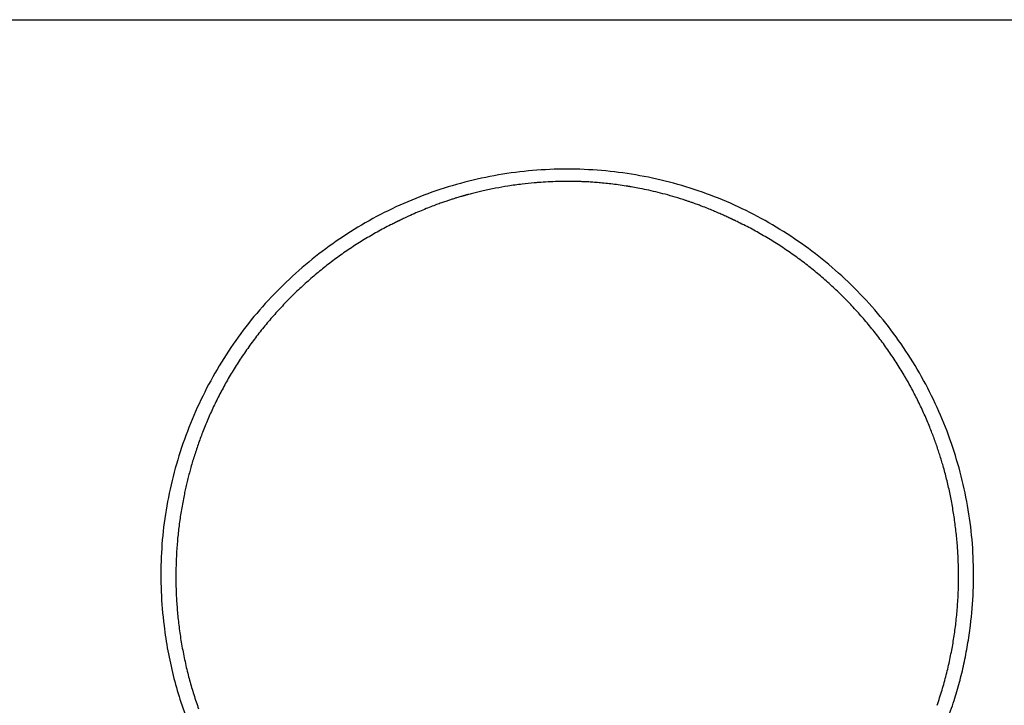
# Model space of a CAD drawing. Header units: millimetres. Extents: x 8 to 1115, y 12 to 596.
# Tile 7 of 21: x 539 to 602, y 316 to 360. Entities that reach past the tile are written whole.
import ezdxf

# ---------------------------------------------------------------- set-up
doc = ezdxf.new("R2010")
doc.units = ezdxf.units.MM

msp = doc.modelspace()

# ---------------------------------------------------------------- linework, layer by layer
at = {"color": 7, "linetype": 'Continuous', "lineweight": 30}
for p, q in [((573.876, 349.716), (573.876, 349.717)), ((551.908, 336.293), (551.89, 336.259)), ((551.925, 336.325), (551.908, 336.293)), ((595.994, 336.479), (595.976, 336.513)), ((597.607, 316.293), (597.607, 316.293))]:
    msp.add_line(p, q, dxfattribs=at)
for points, knots in [([(476.728, 360.033), (476.728, 360.033), (476.727, 360.033), (476.743, 360.033), (476.771, 360.033), (476.812, 360.033), (476.867, 360.033), (476.934, 360.033), (477.018, 360.033), (477.118, 360.033), (477.237, 360.033), (477.371, 360.033), (477.52, 360.033), (477.679, 360.033), (477.847, 360.033), (478.022, 360.033), (478.209, 360.033), (478.408, 360.033), (478.619, 360.033), (478.842, 360.033), (479.084, 360.033), (479.348, 360.033), (479.634, 360.033), (479.934, 360.033), (480.248, 360.033), (480.565, 360.033), (480.885, 360.033), (481.207, 360.033), (481.541, 360.033), (481.885, 360.033), (482.241, 360.033), (482.607, 360.033), (482.996, 360.033), (483.409, 360.033), (483.846, 360.033), (484.295, 360.033), (484.755, 360.033), (485.212, 360.033), (485.663, 360.033), (486.108, 360.033), (486.56, 360.033), (487.021, 360.033), (487.488, 360.033), (487.963, 360.033), (488.431, 360.033), (488.892, 360.033), (489.344, 360.033), (489.801, 360.033), (490.263, 360.033), (490.729, 360.033), (491.211, 360.033), (491.708, 360.033), (492.222, 360.033), (492.74, 360.033), (493.261, 360.033), (493.748, 360.033), (494.199, 360.033), (494.614, 360.033), (495.032, 360.033), (495.453, 360.033), (495.78, 360.033), (496.011, 360.033), (496.147, 360.033), (496.279, 360.033), (496.409, 360.033), (496.521, 360.033), (496.614, 360.033), (496.69, 360.033), (496.766, 360.033), (496.843, 360.033), (496.921, 360.033), (496.999, 360.033), (497.088, 360.033), (497.187, 360.033), (497.297, 360.033), (497.411, 360.033), (497.528, 360.033), (497.649, 360.033), (497.772, 360.033), (497.895, 360.033), (498.154, 360.033), (498.554, 360.033), (499.099, 360.033), (499.585, 360.033), (500.01, 360.033), (500.373, 360.033), (500.739, 360.033), (501.105, 360.033), (501.46, 360.033), (501.87, 360.033), (502.341, 360.033), (502.889, 360.033), (503.406, 360.033), (503.889, 360.033), (504.338, 360.033), (504.787, 360.033), (505.234, 360.033), (505.675, 360.033), (506.114, 360.033), (506.997, 360.033), (508.319, 360.033), (510.077, 360.033), (511.822, 360.033), (513.554, 360.033), (515.273, 360.033), (516.979, 360.033), (518.28, 360.033), (519.182, 360.033), (519.688, 360.033), (520.195, 360.033), (520.701, 360.033), (521.207, 360.033), (522.341, 360.033), (524.727, 360.033), (528.214, 360.033), (532.177, 360.033), (536.23, 360.033), (540.528, 360.033), (545.07, 360.033), (549.723, 360.033), (554.487, 360.033), (559.361, 360.033), (564.238, 360.033), (569.118, 360.033), (572.372, 360.033), (574, 360.033)], [0, 0, 0, 0, 0.004655, 0.009613, 0.014584, 0.019551, 0.024521, 0.0295, 0.03448, 0.039958, 0.045441, 0.050929, 0.056413, 0.061897, 0.066891, 0.071878, 0.076859, 0.081852, 0.086836, 0.091809, 0.096797, 0.102272, 0.107731, 0.11321, 0.118673, 0.124115, 0.129071, 0.134037, 0.139014, 0.143989, 0.148966, 0.15395, 0.158937, 0.164421, 0.169908, 0.175402, 0.18089, 0.186374, 0.191373, 0.19636, 0.20134, 0.206336, 0.21132, 0.216291, 0.221279, 0.225843, 0.230393, 0.234949, 0.239514, 0.244061, 0.248593, 0.25348, 0.25836, 0.263235, 0.268108, 0.272984, 0.276818, 0.280627, 0.284451, 0.288338, 0.292162, 0.293398, 0.294651, 0.295851, 0.297016, 0.298205, 0.298882, 0.299567, 0.300259, 0.300958, 0.301665, 0.30238, 0.303096, 0.304072, 0.305076, 0.306109, 0.307171, 0.308262, 0.309382, 0.31053, 0.31159, 0.316445, 0.321389, 0.326421, 0.329669, 0.332953, 0.336272, 0.339628, 0.342919, 0.345928, 0.350763, 0.355729, 0.360826, 0.364815, 0.368881, 0.373023, 0.377041, 0.381029, 0.385009, 0.388981, 0.405031, 0.420963, 0.436776, 0.45247, 0.468047, 0.483504, 0.498844, 0.503431, 0.508018, 0.512605, 0.517193, 0.521781, 0.526369, 0.548002, 0.586645, 0.621161, 0.655692, 0.696817, 0.737962, 0.779127, 0.823254, 0.867405, 0.911579, 0.955777, 1, 1, 1, 1]), ([(574, 360.033), (575.722, 360.033), (579.164, 360.033), (584.325, 360.033), (589.484, 360.033), (594.639, 360.033), (599.792, 360.033), (604.843, 360.033), (609.794, 360.033), (614.643, 360.033), (619.491, 360.033), (624.335, 360.033), (627.709, 360.033), (629.615, 360.033), (630.053, 360.033), (630.491, 360.033), (630.931, 360.033), (631.372, 360.033), (632.015, 360.033), (632.862, 360.033), (633.981, 360.033), (635.174, 360.033), (636.441, 360.033), (637.717, 360.033), (639.001, 360.033), (640.292, 360.033), (641.327, 360.033), (642.103, 360.033), (642.619, 360.033), (643.141, 360.033), (643.664, 360.033), (644.182, 360.033), (644.655, 360.033), (645.084, 360.033), (645.472, 360.033), (645.77, 360.033), (645.981, 360.033), (646.106, 360.033), (646.231, 360.033), (646.358, 360.033), (646.49, 360.033), (646.628, 360.033), (646.915, 360.033), (647.343, 360.033), (647.911, 360.033), (648.365, 360.033), (648.708, 360.033), (648.942, 360.033), (649.174, 360.033), (649.405, 360.033), (649.633, 360.033), (649.875, 360.033), (650.077, 360.033), (650.24, 360.033), (650.346, 360.033), (650.448, 360.033), (650.546, 360.033), (650.64, 360.033), (650.738, 360.033), (650.873, 360.033), (651.042, 360.033), (651.235, 360.033), (651.427, 360.033), (651.627, 360.033), (651.835, 360.033), (652.044, 360.033), (652.247, 360.033), (652.452, 360.033), (652.658, 360.033), (652.866, 360.033), (653.143, 360.033), (653.494, 360.033), (653.919, 360.033), (654.391, 360.033), (654.909, 360.033), (655.47, 360.033), (656.026, 360.033), (656.567, 360.033), (657.093, 360.033), (657.604, 360.033), (658.11, 360.033), (658.609, 360.033), (659.102, 360.033), (659.589, 360.033), (660.055, 360.033), (660.502, 360.033), (660.93, 360.033), (661.351, 360.033), (661.766, 360.033), (662.174, 360.033), (662.588, 360.033), (663.006, 360.033), (663.427, 360.033), (663.839, 360.033), (664.242, 360.033), (664.636, 360.033), (665.02, 360.033), (665.384, 360.033), (665.728, 360.033), (666.054, 360.033), (666.371, 360.033), (666.678, 360.033), (666.976, 360.033), (667.273, 360.033), (667.568, 360.033), (667.861, 360.033), (668.142, 360.033), (668.412, 360.033), (668.671, 360.033), (668.917, 360.033), (669.16, 360.033), (669.397, 360.033), (669.627, 360.033), (669.843, 360.033), (670.044, 360.033), (670.225, 360.033), (670.386, 360.033), (670.53, 360.033), (670.662, 360.033), (670.781, 360.033), (670.888, 360.033), (670.981, 360.033), (671.065, 360.033), (671.137, 360.033), (671.195, 360.033), (671.237, 360.033), (671.252, 360.033), (671.259, 360.033)], [0, 0, 0, 0, 0.0471849, 0.0943427, 0.1414736, 0.188578, 0.2356563, 0.2827088, 0.3270494, 0.3713678, 0.4156642, 0.459939, 0.5041924, 0.5081858, 0.5121886, 0.5162008, 0.5202224, 0.5242534, 0.5282938, 0.5378549, 0.5474682, 0.5589809, 0.5705676, 0.5822284, 0.5939633, 0.6057723, 0.6176555, 0.6223441, 0.6270442, 0.6318189, 0.6366597, 0.6413925, 0.6460171, 0.6496312, 0.6531764, 0.6566527, 0.6578078, 0.6589551, 0.6600946, 0.6612262, 0.6624393, 0.6637267, 0.6650089, 0.670294, 0.6754871, 0.6805882, 0.6827461, 0.6848872, 0.6870113, 0.6891186, 0.6912089, 0.6932837, 0.6957496, 0.6967662, 0.6977409, 0.6986739, 0.699565, 0.7004143, 0.7012448, 0.7022765, 0.7041141, 0.705882, 0.7075803, 0.7093982, 0.7113735, 0.7132934, 0.7151582, 0.7169831, 0.7189373, 0.7208499, 0.7227213, 0.7266294, 0.7306051, 0.7345746, 0.7398838, 0.7451889, 0.7504941, 0.7558035, 0.7608072, 0.7658193, 0.7708433, 0.7758459, 0.7808509, 0.7858661, 0.7908704, 0.7954556, 0.8000469, 0.8046393, 0.8092239, 0.8138115, 0.8184045, 0.8234088, 0.8284125, 0.8334186, 0.8384266, 0.8434305, 0.8484328, 0.8534422, 0.8580297, 0.8626126, 0.8672006, 0.8717918, 0.8763746, 0.8809515, 0.8859428, 0.8909446, 0.8959601, 0.9009615, 0.9059669, 0.9109826, 0.9159926, 0.9215028, 0.9270212, 0.9325358, 0.938049, 0.9435661, 0.9485806, 0.9535913, 0.9586009, 0.9636149, 0.9686217, 0.9736227, 0.9786313, 0.9841315, 0.9896197, 0.9951207, 1, 1, 1, 1]), ([(590.304, 303.915), (590.317, 303.931), (590.345, 303.963), (590.36, 304.011), (590.368, 304.053), (590.371, 304.083), (590.422, 304.154), (590.547, 304.291), (590.72, 304.473), (591.048, 304.792), (591.555, 305.28), (592.173, 305.899), (592.877, 306.649), (593.639, 307.524), (594.435, 308.522), (595.241, 309.634), (596.025, 310.837), (596.805, 312.179), (597.55, 313.66), (598.184, 315.167), (598.685, 316.531), (599.042, 317.756), (599.329, 318.941), (599.562, 320.15), (599.787, 321.691), (599.94, 323.567), (599.939, 325.766), (599.748, 327.953), (599.365, 330.112), (598.803, 332.231), (598.066, 334.298), (597.159, 336.298), (596.086, 338.217), (594.854, 340.037), (593.468, 341.744), (591.942, 343.328), (590.287, 344.778), (588.518, 346.086), (586.644, 347.241), (584.68, 348.234), (582.636, 349.054), (580.53, 349.696), (578.377, 350.159), (576.192, 350.438), (573.992, 350.531), (571.792, 350.436), (569.608, 350.156), (567.455, 349.692), (565.35, 349.048), (563.306, 348.228), (561.342, 347.234), (559.469, 346.078), (557.701, 344.769), (556.048, 343.318), (554.523, 341.733), (553.14, 340.025), (551.91, 338.202), (550.839, 336.283), (549.932, 334.283), (549.194, 332.216), (548.633, 330.097), (548.25, 327.939), (548.06, 325.751), (548.061, 323.553), (548.226, 321.551), (548.501, 319.764), (548.841, 318.197), (549.219, 316.848), (549.641, 315.638), (550.091, 314.515), (550.622, 313.317), (551.258, 312.083), (551.963, 310.865), (552.737, 309.672), (553.534, 308.566), (554.323, 307.571), (555.083, 306.695), (555.786, 305.941), (556.411, 305.313), (556.933, 304.808), (557.274, 304.475), (557.499, 304.247), (557.635, 304.097), (557.646, 304.052), (557.637, 304.021), (557.651, 303.985), (557.676, 303.933), (557.688, 303.908)], [0, 0, 0, 0, 0.007786, 0.016195, 0.024689, 0.032846, 0.040703, 0.049177, 0.059071, 0.069138, 0.079023, 0.08897, 0.098904, 0.108839, 0.118771, 0.128699, 0.138651, 0.148555, 0.160002, 0.17145, 0.180646, 0.188577, 0.196564, 0.204651, 0.212815, 0.227212, 0.241652, 0.256027, 0.27036, 0.284712, 0.299077, 0.313449, 0.327823, 0.342196, 0.356564, 0.37093, 0.385298, 0.399667, 0.414036, 0.428404, 0.442771, 0.457139, 0.471507, 0.485875, 0.500242, 0.514608, 0.528974, 0.543341, 0.557707, 0.572073, 0.586441, 0.60081, 0.615177, 0.629543, 0.643908, 0.658274, 0.672646, 0.687019, 0.70139, 0.715754, 0.730105, 0.74444, 0.758815, 0.773252, 0.787648, 0.798304, 0.808824, 0.819192, 0.82587, 0.834039, 0.842993, 0.851668, 0.86149, 0.871359, 0.881202, 0.891051, 0.900902, 0.910752, 0.920615, 0.930414, 0.941851, 0.952614, 0.962115, 0.971775, 0.981408, 0.991118, 1, 1, 1, 1]), ([(571.903, 349.618), (571.645, 349.594), (571.083, 349.542), (570.258, 349.426), (569.429, 349.283), (568.674, 349.126), (568.085, 348.984), (567.747, 348.895), (567.628, 348.862), (567.599, 348.854), (567.569, 348.846), (567.54, 348.838), (567.51, 348.83), (567.481, 348.822), (567.452, 348.813), (567.425, 348.806), (567.398, 348.798), (567.357, 348.787), (567.292, 348.768), (567.198, 348.74), (567.079, 348.705), (566.93, 348.66), (566.751, 348.605), (566.541, 348.537), (566.303, 348.459), (566.036, 348.367), (565.729, 348.258), (565.38, 348.127), (564.985, 347.973), (564.559, 347.797), (564.101, 347.597), (563.698, 347.412), (563.448, 347.29), (563.36, 347.246)], [0, 0, 0, 0, 0.087272, 0.189863, 0.280017, 0.370062, 0.449227, 0.484041, 0.48746, 0.490879, 0.494297, 0.497716, 0.501135, 0.504554, 0.507973, 0.511393, 0.513794, 0.517509, 0.52555, 0.536554, 0.550525, 0.567467, 0.588818, 0.613561, 0.641702, 0.673245, 0.708195, 0.751386, 0.798854, 0.850593, 0.906591, 0.96683, 1, 1, 1, 1]), ([(573.876, 349.715), (573.717, 349.713), (573.351, 349.709), (572.777, 349.683), (572.278, 349.653), (571.987, 349.626), (571.903, 349.619)], [0, 0, 0, 0, 0.240663, 0.556552, 0.872136, 1, 1, 1, 1]), ([(584.504, 347.31), (584.422, 347.349), (584.245, 347.434), (583.963, 347.564), (583.654, 347.701), (583.32, 347.844), (582.962, 347.991), (582.621, 348.124), (582.303, 348.243), (582.084, 348.322), (581.925, 348.377), (581.83, 348.41), (581.734, 348.443), (581.644, 348.473), (581.366, 348.566), (580.907, 348.71), (580.27, 348.891), (579.66, 349.046), (579.075, 349.18), (578.554, 349.285), (578.214, 349.347), (578.048, 349.375), (578.003, 349.383), (577.958, 349.39), (577.914, 349.397), (577.869, 349.405), (577.819, 349.413), (577.618, 349.445), (577.275, 349.495), (576.801, 349.556), (576.355, 349.603), (575.938, 349.64), (575.556, 349.668), (575.21, 349.688), (574.899, 349.701), (574.625, 349.71), (574.386, 349.714), (574.184, 349.717), (574.018, 349.717), (573.919, 349.717), (573.876, 349.717)], [0, 0, 0, 0, 0.025044, 0.053346, 0.084905, 0.117297, 0.152518, 0.190558, 0.217204, 0.245068, 0.254075, 0.263203, 0.27245, 0.281815, 0.289181, 0.35233, 0.413167, 0.469731, 0.524317, 0.576936, 0.614574, 0.618732, 0.622876, 0.627008, 0.631125, 0.63523, 0.639321, 0.644868, 0.690938, 0.733984, 0.775274, 0.813326, 0.848131, 0.879681, 0.907963, 0.932968, 0.954683, 0.9731, 0.988208, 1, 1, 1, 1]), ([(563.008, 347.071), (562.916, 347.027), (562.534, 346.845), (561.879, 346.491), (561.044, 346.009), (560.23, 345.492), (559.437, 344.944), (558.665, 344.366), (557.917, 343.758), (557.192, 343.123), (556.492, 342.459), (555.818, 341.77), (555.171, 341.055), (554.551, 340.317), (553.96, 339.555), (553.399, 338.771), (552.869, 337.965), (552.374, 337.152), (552.073, 336.597), (551.926, 336.325)], [0, 0, 0, 0, 0.019452, 0.080876, 0.142307, 0.203736, 0.265157, 0.326576, 0.387996, 0.449419, 0.510844, 0.572272, 0.633701, 0.695131, 0.756561, 0.817992, 0.879424, 0.940862, 1, 1, 1, 1]), ([(563.359, 347.248), (563.356, 347.246), (563.348, 347.242), (563.335, 347.236), (563.32, 347.229), (563.305, 347.221), (563.29, 347.214), (563.275, 347.207), (563.26, 347.199), (563.245, 347.192), (563.231, 347.185), (563.216, 347.178), (563.202, 347.171), (563.187, 347.163), (563.172, 347.156), (563.157, 347.149), (563.142, 347.141), (563.127, 347.134), (563.111, 347.126), (563.096, 347.119), (563.08, 347.111), (563.065, 347.104), (563.05, 347.096), (563.035, 347.089), (563.02, 347.081), (563.01, 347.077), (563.006, 347.075)], [0, 0, 0, 0, 0.026889, 0.06681, 0.107321, 0.148424, 0.190117, 0.232401, 0.275276, 0.315097, 0.355414, 0.396228, 0.437538, 0.479345, 0.521648, 0.564448, 0.607744, 0.651537, 0.695826, 0.740612, 0.785894, 0.829043, 0.872633, 0.916665, 0.961138, 1, 1, 1, 1]), ([(584.772, 347.183), (584.766, 347.186), (584.755, 347.191), (584.738, 347.199), (584.72, 347.207), (584.703, 347.216), (584.686, 347.224), (584.668, 347.232), (584.652, 347.24), (584.636, 347.248), (584.621, 347.255), (584.606, 347.262), (584.591, 347.269), (584.576, 347.277), (584.561, 347.284), (584.547, 347.291), (584.532, 347.297), (584.518, 347.304), (584.504, 347.311), (584.49, 347.318), (584.476, 347.324), (584.463, 347.331), (584.45, 347.337), (584.437, 347.343), (584.426, 347.348), (584.419, 347.351), (584.417, 347.353)], [0, 0, 0, 0, 0.045871, 0.097205, 0.147947, 0.198099, 0.247659, 0.296629, 0.345009, 0.388837, 0.432169, 0.475005, 0.517344, 0.559187, 0.600534, 0.641384, 0.681738, 0.721595, 0.760956, 0.79982, 0.838188, 0.873909, 0.909188, 0.944026, 0.978423, 1, 1, 1, 1]), ([(595.615, 337.151), (595.577, 337.218), (595.382, 337.566), (594.998, 338.174), (594.461, 338.976), (593.892, 339.754), (593.293, 340.51), (592.666, 341.242), (592.012, 341.95), (591.331, 342.633), (590.625, 343.289), (589.894, 343.918), (589.139, 344.518), (588.362, 345.088), (587.563, 345.628), (586.744, 346.137), (585.905, 346.611), (585.246, 346.958), (584.862, 347.137), (584.77, 347.179)], [0, 0, 0, 0, 0.015385, 0.079679, 0.143969, 0.208256, 0.272543, 0.336829, 0.401115, 0.4654, 0.529682, 0.59396, 0.658237, 0.722512, 0.78679, 0.851075, 0.915363, 0.979644, 1, 1, 1, 1]), ([(595.976, 336.513), (595.877, 336.696), (595.76, 336.911), (595.636, 337.121), (595.617, 337.153)], [0, 0, 0, 0, 0.850629, 1, 1, 1, 1]), ([(551.89, 336.259), (551.821, 336.125), (551.682, 335.857), (551.484, 335.451), (551.293, 335.041), (551.11, 334.63), (550.936, 334.217), (550.772, 333.81), (550.62, 333.412), (550.478, 333.022), (550.344, 332.632), (550.217, 332.244), (550.097, 331.857), (549.988, 331.479), (549.887, 331.111), (549.794, 330.752), (549.707, 330.394), (549.626, 330.038), (549.543, 329.649), (549.46, 329.228), (549.38, 328.774), (549.308, 328.32), (549.244, 327.864), (549.189, 327.406), (549.141, 326.945), (549.101, 326.481), (549.07, 326.014), (549.046, 325.543), (549.032, 325.067), (549.026, 324.586), (549.029, 324.101), (549.041, 323.623), (549.061, 323.151), (549.09, 322.688), (549.127, 322.223), (549.172, 321.758), (549.228, 321.284), (549.294, 320.801), (549.372, 320.308), (549.46, 319.816), (549.558, 319.325), (549.665, 318.834), (549.781, 318.354), (549.904, 317.884), (550.034, 317.425), (550.173, 316.968), (550.32, 316.511), (550.426, 316.209), (550.479, 316.058)], [0, 0, 0, 0, 0.020895, 0.041793, 0.062685, 0.083563, 0.104419, 0.125249, 0.144821, 0.164372, 0.183901, 0.203408, 0.222894, 0.242363, 0.26071, 0.279068, 0.297446, 0.315849, 0.334277, 0.357818, 0.38139, 0.404982, 0.428581, 0.452174, 0.475749, 0.499298, 0.522628, 0.546016, 0.569446, 0.592904, 0.616374, 0.639842, 0.661954, 0.68404, 0.706087, 0.728085, 0.750023, 0.77325, 0.796473, 0.8197, 0.842943, 0.866209, 0.889508, 0.911513, 0.933559, 0.955652, 0.977798, 1, 1, 1, 1]), ([(597.607, 316.293), (597.661, 316.454), (597.77, 316.775), (597.921, 317.261), (598.062, 317.748), (598.192, 318.236), (598.313, 318.726), (598.421, 319.208), (598.517, 319.681), (598.603, 320.145), (598.68, 320.61), (598.748, 321.075), (598.808, 321.549), (598.86, 322.034), (598.902, 322.527), (598.935, 323.02), (598.959, 323.512), (598.972, 324.002), (598.977, 324.479), (598.973, 324.945), (598.961, 325.397), (598.942, 325.845), (598.915, 326.289), (598.88, 326.736), (598.836, 327.187), (598.785, 327.643), (598.726, 328.096), (598.658, 328.547), (598.583, 328.996), (598.501, 329.436), (598.413, 329.867), (598.319, 330.29), (598.217, 330.713), (598.107, 331.139), (597.996, 331.539), (597.886, 331.915), (597.777, 332.265), (597.662, 332.617), (597.54, 332.971), (597.413, 333.324), (597.279, 333.679), (597.132, 334.053), (596.969, 334.446), (596.79, 334.857), (596.604, 335.267), (596.409, 335.675), (596.206, 336.079), (596.065, 336.345), (595.994, 336.479)], [0, 0, 0, 0, 0.023541, 0.047019, 0.07044, 0.09381, 0.117136, 0.140426, 0.162357, 0.184269, 0.206168, 0.228063, 0.249963, 0.273232, 0.296566, 0.319954, 0.343382, 0.366838, 0.390307, 0.412434, 0.434548, 0.456636, 0.478686, 0.500684, 0.523998, 0.547337, 0.570692, 0.594052, 0.617404, 0.640737, 0.662709, 0.684649, 0.706552, 0.728423, 0.750269, 0.768, 0.785746, 0.803507, 0.821287, 0.839088, 0.856908, 0.874749, 0.895588, 0.916449, 0.937328, 0.958217, 0.979111, 1, 1, 1, 1])]:
    msp.add_open_spline(points, degree=3, knots=knots, dxfattribs=at)

doc.saveas('drawing.dxf')
